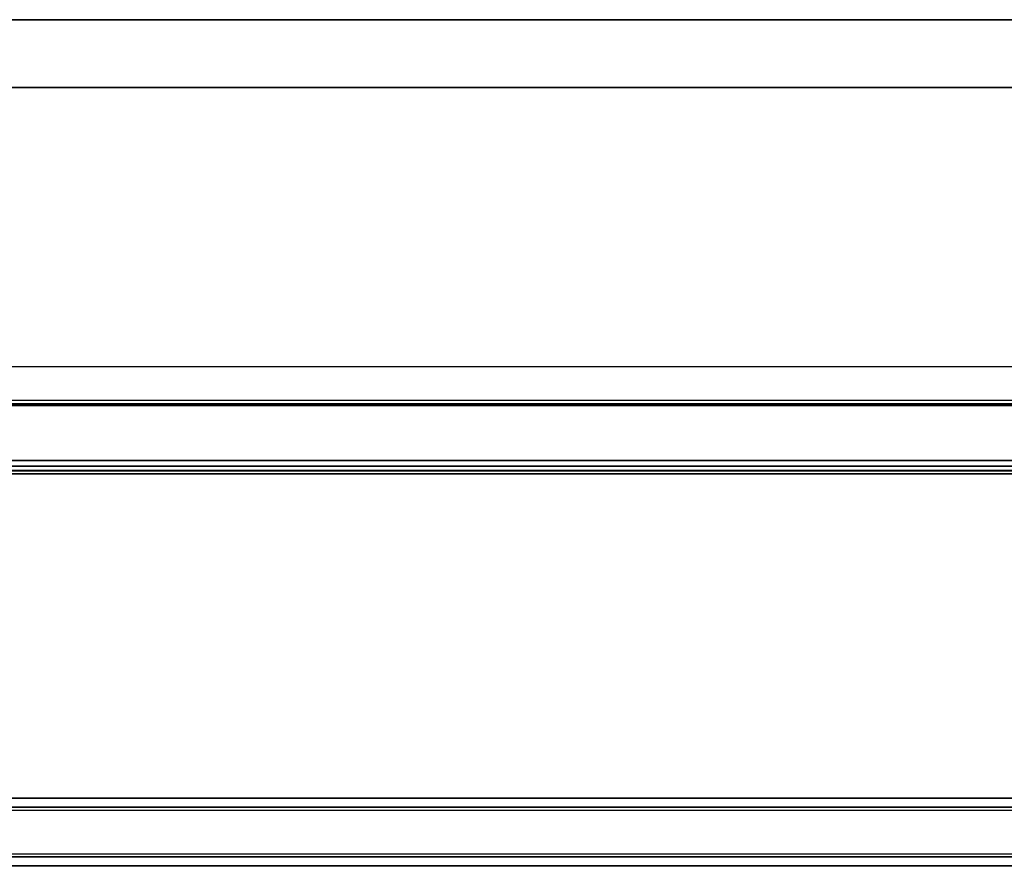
# Model space of a CAD drawing. Header units: millimetres. Extents: x -781 to 2910, y 413 to 796.
# Tile 10 of 21: x -341 to 100, y 415 to 794. Entities that reach past the tile are written whole.
import ezdxf

# ---------------------------------------------------------------- set-up
doc = ezdxf.new("R2010")
doc.units = ezdxf.units.MM

# ---------------------------------------------------------------- blocks, each defined once
blk = doc.blocks.new('Drawing View1')
at = {"color": 7, "linetype": 'Continuous', "lineweight": 25}
for p, q in [((-2, 18.5), (-1498, 18.5)), ((-2, 18.5), (-1498, 18.5)), ((-135, 18.75), (-1365, 18.75)), ((-135, 18.55), (-1365, 18.55)), ((-2, -11.5), (-1498, -11.5)), ((-135, -11.55), (-1365, -11.55)), ((-135, -11.75), (-1365, -11.75))]:
    blk.add_line(p, q, dxfattribs=at)
blk = doc.blocks.new('Drawing View2')
at = {"color": 7, "linetype": 'Continuous', "lineweight": 25}
for p, q in [((1458.56, 54.26), (-37.44, 54.26)), ((1458.56, 39.26), (-37.44, 39.26)), ((1458.56, 37.76), (-37.44, 37.76)), ((-37.44, 37.26), (1458.56, 37.26)), ((1458.56, 36.76), (-37.44, 36.76)), ((1458.56, 12.34), (-37.44, 12.34)), ((1458.56, 12.2), (-37.44, 12.2)), ((1325.56, 9.82), (95.56, 9.82)), ((1325.56, 9.68), (95.56, 9.68)), ((1325.56, 7.96), (95.56, 7.96)), ((1325.56, 7.76), (95.56, 7.76)), ((1325.56, 7.56), (95.56, 7.56)), ((1325.56, 6.46), (95.56, 6.46)), ((1325.56, 6.26), (95.56, 6.26))]:
    blk.add_line(p, q, dxfattribs=at)
blk = doc.blocks.new('Drawing View4')
at = {"color": 7, "linetype": 'Continuous', "lineweight": 25}
for p, q in [((1262.48, 18.75), (32.48, 18.75)), ((1262.48, 18.55), (32.48, 18.55)), ((1262.48, 14.7), (32.48, 14.7)), ((1262.48, 14.5), (32.48, 14.5)), ((1262.48, 13.26), (32.48, 13.26)), ((1262.48, -6.26), (32.48, -6.26)), ((1262.48, -7.5), (32.48, -7.5)), ((1262.48, -7.7), (32.48, -7.7)), ((1262.48, -11.55), (32.48, -11.55)), ((1262.48, -11.75), (32.48, -11.75))]:
    blk.add_line(p, q, dxfattribs=at)

msp = doc.modelspace()

# ---------------------------------------------------------------- block references
at = {"color": 7, "linetype": 'Continuous', "lineweight": 25}
for name, p in [('Drawing View1', (915.96, 775.05)), ('Drawing View2', (-544.6, 584.28)), ('Drawing View4', (-481.52, 426.9))]:
    msp.add_blockref(name, p, dxfattribs=at)

doc.saveas('drawing.dxf')
